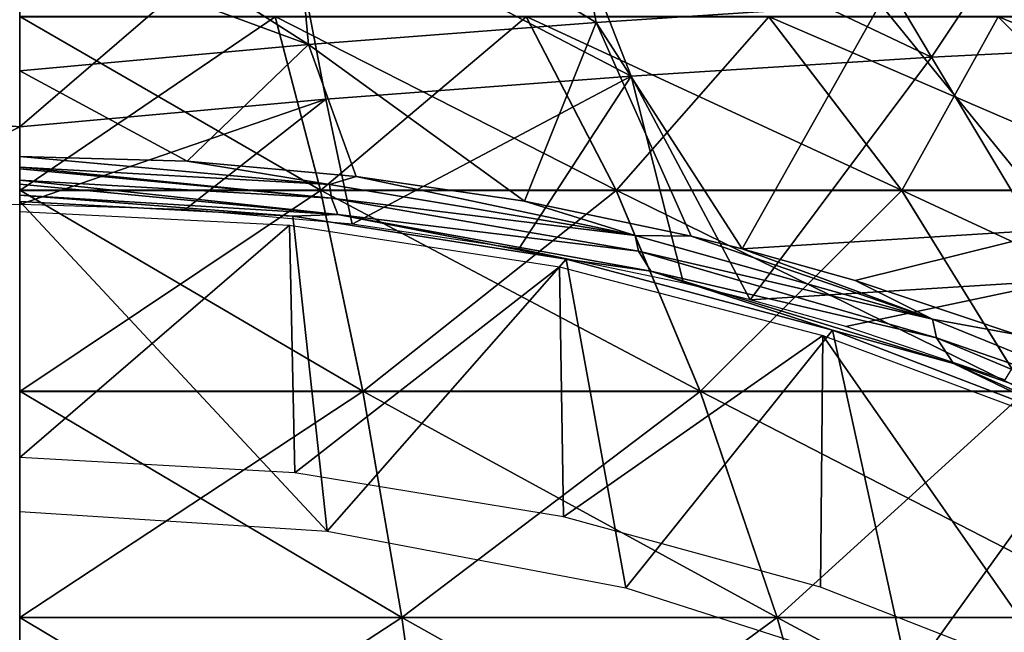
# Model space of a CAD drawing. Header units: millimetres. Extents: x -148 to 148, y -42 to 96.
# Tile 83 of 132: x 0 to 32, y 51 to 71. Entities that reach past the tile are written whole.
import ezdxf

# ---------------------------------------------------------------- set-up
doc = ezdxf.new("R2010")
doc.units = ezdxf.units.MM
doc.header["$LTSCALE"] = 127.314815
for name, color, linetype in [('126', 7, 'CONTINUOUS'), ('127', 7, 'CONTINUOUS'), ('164', 7, 'CONTINUOUS'), ('185', 7, 'CONTINUOUS'), ('186', 7, 'CONTINUOUS'), ('224', 7, 'CONTINUOUS'), ('225', 7, 'CONTINUOUS'), ('232', 7, 'CONTINUOUS')]:
    doc.layers.add(name, color=color, linetype=linetype)

msp = doc.modelspace()

# ---------------------------------------------------------------- linework, layer by layer
at = {"layer": '126', "color": 7, "linetype": 'Continuous'}
for points in [[(9.636, 65.425, -73.196), (0, 65.425, -73.827), (8.183, 70.984, -62.154), (9.636, 65.425, -73.196)], [(8.183, 70.984, -62.154), (0, 65.425, -73.827), (0, 70.984, -62.691), (8.183, 70.984, -62.154)], [(16.226, 70.984, -60.555), (9.636, 65.425, -73.196), (8.183, 70.984, -62.154), (16.226, 70.984, -60.555)], [(19.108, 65.425, -71.312), (9.636, 65.425, -73.196), (16.226, 70.984, -60.555), (19.108, 65.425, -71.312)], [(23.991, 70.984, -57.919), (19.108, 65.425, -71.312), (16.226, 70.984, -60.555), (23.991, 70.984, -57.919)], [(28.253, 65.425, -68.208), (19.108, 65.425, -71.312), (23.991, 70.984, -57.919), (28.253, 65.425, -68.208)], [(31.345, 70.984, -54.292), (28.253, 65.425, -68.208), (23.991, 70.984, -57.919), (31.345, 70.984, -54.292)], [(36.914, 65.425, -63.936), (28.253, 65.425, -68.208), (31.345, 70.984, -54.292), (36.914, 65.425, -63.936)], [(38.164, 70.984, -49.736), (36.914, 65.425, -63.936), (31.345, 70.984, -54.292), (38.164, 70.984, -49.736)], [(10.992, 58.991, -83.493), (0, 58.991, -84.213), (9.636, 65.425, -73.196), (10.992, 58.991, -83.493)], [(9.636, 65.425, -73.196), (0, 58.991, -84.213), (0, 65.425, -73.827), (9.636, 65.425, -73.196)], [(19.108, 65.425, -71.312), (10.992, 58.991, -83.493), (9.636, 65.425, -73.196), (19.108, 65.425, -71.312)], [(21.796, 58.991, -81.344), (10.992, 58.991, -83.493), (19.108, 65.425, -71.312), (21.796, 58.991, -81.344)], [(28.253, 65.425, -68.208), (21.796, 58.991, -81.344), (19.108, 65.425, -71.312), (28.253, 65.425, -68.208)], [(32.227, 58.991, -77.803), (21.796, 58.991, -81.344), (28.253, 65.425, -68.208), (32.227, 58.991, -77.803)], [(36.914, 65.425, -63.936), (32.227, 58.991, -77.803), (28.253, 65.425, -68.208), (36.914, 65.425, -63.936)], [(12.236, 51.745, -92.944), (0, 51.745, -93.746), (10.992, 58.991, -83.493), (12.236, 51.745, -92.944)], [(10.992, 58.991, -83.493), (0, 51.745, -93.746), (0, 58.991, -84.213), (10.992, 58.991, -83.493)], [(21.796, 58.991, -81.344), (12.236, 51.745, -92.944), (10.992, 58.991, -83.493), (21.796, 58.991, -81.344)], [(24.263, 51.745, -90.551), (12.236, 51.745, -92.944), (21.796, 58.991, -81.344), (24.263, 51.745, -90.551)], [(32.227, 58.991, -77.803), (24.263, 51.745, -90.551), (21.796, 58.991, -81.344), (32.227, 58.991, -77.803)], [(35.875, 51.745, -86.61), (24.263, 51.745, -90.551), (32.227, 58.991, -77.803), (35.875, 51.745, -86.61)], [(13.357, 43.759, -101.455), (0, 43.759, -102.33), (12.236, 51.745, -92.944), (13.357, 43.759, -101.455)], [(12.236, 51.745, -92.944), (0, 43.759, -102.33), (0, 51.745, -93.746), (12.236, 51.745, -92.944)], [(24.263, 51.745, -90.551), (13.357, 43.759, -101.455), (12.236, 51.745, -92.944), (24.263, 51.745, -90.551)], [(26.485, 43.759, -98.843), (13.357, 43.759, -101.455), (24.263, 51.745, -90.551), (26.485, 43.759, -98.843)], [(35.875, 51.745, -86.61), (26.485, 43.759, -98.843), (24.263, 51.745, -90.551), (35.875, 51.745, -86.61)], [(39.16, 43.759, -94.541), (26.485, 43.759, -98.843), (35.875, 51.745, -86.61), (39.16, 43.759, -94.541)]]:
    msp.add_3dface(points, dxfattribs=at)
at = {"layer": '127', "color": 7, "linetype": 'Continuous'}
for points in [[(0, 70.997, 62.662), (9.634, 65.437, 73.174), (8.179, 70.997, 62.126), (0, 70.997, 62.662)], [(0, 65.437, 73.805), (9.634, 65.437, 73.174), (0, 70.997, 62.662), (0, 65.437, 73.805)], [(8.179, 70.997, 62.126), (19.102, 65.437, 71.29), (16.218, 70.997, 60.527), (8.179, 70.997, 62.126)], [(9.634, 65.437, 73.174), (19.102, 65.437, 71.29), (8.179, 70.997, 62.126), (9.634, 65.437, 73.174)], [(19.102, 65.437, 71.29), (28.244, 65.437, 68.187), (16.218, 70.997, 60.527), (19.102, 65.437, 71.29)], [(16.218, 70.997, 60.527), (28.244, 65.437, 68.187), (23.98, 70.997, 57.892), (16.218, 70.997, 60.527)], [(28.244, 65.437, 68.187), (36.903, 65.437, 63.917), (23.98, 70.997, 57.892), (28.244, 65.437, 68.187)], [(23.98, 70.997, 57.892), (36.903, 65.437, 63.917), (31.331, 70.997, 54.267), (23.98, 70.997, 57.892)], [(31.331, 70.997, 54.267), (44.93, 65.437, 58.554), (38.146, 70.997, 49.713), (31.331, 70.997, 54.267)], [(36.903, 65.437, 63.917), (44.93, 65.437, 58.554), (31.331, 70.997, 54.267), (36.903, 65.437, 63.917)], [(0, 65.437, 73.805), (10.99, 59, 83.479), (9.634, 65.437, 73.174), (0, 65.437, 73.805)], [(0, 59, 84.199), (10.99, 59, 83.479), (0, 65.437, 73.805), (0, 59, 84.199)], [(9.634, 65.437, 73.174), (21.792, 59, 81.33), (19.102, 65.437, 71.29), (9.634, 65.437, 73.174)], [(10.99, 59, 83.479), (21.792, 59, 81.33), (9.634, 65.437, 73.174), (10.99, 59, 83.479)], [(21.792, 59, 81.33), (32.222, 59, 77.79), (19.102, 65.437, 71.29), (21.792, 59, 81.33)], [(19.102, 65.437, 71.29), (32.222, 59, 77.79), (28.244, 65.437, 68.187), (19.102, 65.437, 71.29)], [(32.222, 59, 77.79), (42.1, 59, 72.918), (28.244, 65.437, 68.187), (32.222, 59, 77.79)], [(28.244, 65.437, 68.187), (42.1, 59, 72.918), (36.903, 65.437, 63.917), (28.244, 65.437, 68.187)], [(0, 51.751, 93.738), (12.235, 51.751, 92.936), (0, 59, 84.199), (0, 51.751, 93.738)], [(0, 59, 84.199), (12.235, 51.751, 92.936), (10.99, 59, 83.479), (0, 59, 84.199)], [(12.235, 51.751, 92.936), (24.261, 51.751, 90.544), (10.99, 59, 83.479), (12.235, 51.751, 92.936)], [(10.99, 59, 83.479), (24.261, 51.751, 90.544), (21.792, 59, 81.33), (10.99, 59, 83.479)], [(24.261, 51.751, 90.544), (35.872, 51.751, 86.603), (21.792, 59, 81.33), (24.261, 51.751, 90.544)], [(21.792, 59, 81.33), (35.872, 51.751, 86.603), (32.222, 59, 77.79), (21.792, 59, 81.33)], [(0, 43.764, 102.326), (13.356, 43.764, 101.45), (0, 51.751, 93.738), (0, 43.764, 102.326)], [(0, 51.751, 93.738), (13.356, 43.764, 101.45), (12.235, 51.751, 92.936), (0, 51.751, 93.738)], [(13.356, 43.764, 101.45), (26.484, 43.764, 98.839), (12.235, 51.751, 92.936), (13.356, 43.764, 101.45)], [(12.235, 51.751, 92.936), (26.484, 43.764, 98.839), (24.261, 51.751, 90.544), (12.235, 51.751, 92.936)], [(26.484, 43.764, 98.839), (39.158, 43.764, 94.537), (24.261, 51.751, 90.544), (26.484, 43.764, 98.839)], [(24.261, 51.751, 90.544), (39.158, 43.764, 94.537), (35.872, 51.751, 86.603), (24.261, 51.751, 90.544)]]:
    msp.add_3dface(points, dxfattribs=at)
at = {"layer": '164', "color": 40, "linetype": 'Continuous', "true_color": 0xfaa000}
for points in [[(8.636, 76.76, 78.754), (18.465, 70.805, 87.465), (17.225, 77.382, 76.133), (8.636, 76.76, 78.754)], [(18.465, 70.805, 87.465), (27.559, 71.399, 84.115), (17.225, 77.382, 76.133), (18.465, 70.805, 87.465)], [(0, 76.009, 80.627), (9.248, 70.098, 90.018), (8.636, 76.76, 78.754), (0, 76.009, 80.627)], [(9.248, 70.098, 90.018), (18.465, 70.805, 87.465), (8.636, 76.76, 78.754), (9.248, 70.098, 90.018)], [(0, 76.009, 80.627), (0, 73.504, 85.029), (9.248, 70.098, 90.018), (0, 76.009, 80.627)], [(0, 73.504, 85.029), (0, 69.255, 91.781), (9.248, 70.098, 90.018), (0, 73.504, 85.029)], [(27.559, 71.399, 84.115), (33.419, 64.197, 93.082), (36.442, 71.879, 79.999), (27.559, 71.399, 84.115)], [(18.465, 70.805, 87.465), (23.144, 63.557, 96.935), (27.559, 71.399, 84.115), (18.465, 70.805, 87.465)], [(23.144, 63.557, 96.935), (33.419, 64.197, 93.082), (27.559, 71.399, 84.115), (23.144, 63.557, 96.935)], [(9.248, 70.098, 90.018), (16.17, 65.078, 96.313), (18.465, 70.805, 87.465), (9.248, 70.098, 90.018)], [(16.17, 65.078, 96.313), (21.505, 63.965, 96.769), (18.465, 70.805, 87.465), (16.17, 65.078, 96.313)], [(21.505, 63.965, 96.769), (23.144, 63.557, 96.935), (18.465, 70.805, 87.465), (21.505, 63.965, 96.769)], [(0, 69.255, 91.781), (5.368, 66.359, 95.791), (9.248, 70.098, 90.018), (0, 69.255, 91.781)], [(5.368, 66.359, 95.791), (10.776, 65.878, 95.987), (9.248, 70.098, 90.018), (5.368, 66.359, 95.791)], [(10.776, 65.878, 95.987), (16.17, 65.078, 96.313), (9.248, 70.098, 90.018), (10.776, 65.878, 95.987)], [(0, 69.255, 91.781), (0, 66.518, 95.727), (5.368, 66.359, 95.791), (0, 69.255, 91.781)], [(23.144, 63.557, 96.935), (26.759, 62.543, 97.349), (33.419, 64.197, 93.082), (23.144, 63.557, 96.935)], [(26.759, 62.543, 97.349), (31.912, 60.816, 98.049), (33.419, 64.197, 93.082), (26.759, 62.543, 97.349)]]:
    msp.add_3dface(points, dxfattribs=at)
at = {"layer": '185', "color": 40, "linetype": 'Continuous', "true_color": 0xfaa000}
for points in [[(0, 74.089, 79.969), (-9.813, 68.329, 89.002), (-8.57, 74.818, 78.149), (0, 74.089, 79.969)], [(0, 71.778, 84.019), (-9.813, 68.329, 89.002), (0, 74.089, 79.969), (0, 71.778, 84.019)], [(0, 67.46, 90.866), (-9.813, 68.329, 89.002), (0, 71.778, 84.019), (0, 67.46, 90.866)], [(0, 67.46, 90.866), (-5.303, 64.818, 94.51), (-9.813, 68.329, 89.002), (0, 67.46, 90.866)], [(0, 64.975, 94.447), (-5.303, 64.818, 94.51), (0, 67.46, 90.866), (0, 64.975, 94.447)]]:
    msp.add_3dface(points, dxfattribs=at)
at = {"layer": '186', "color": 40, "linetype": 'Continuous', "true_color": 0xfaa000}
for points in [[(33.648, 76.357, 68.095), (29.209, 69.692, 82.476), (25.483, 75.96, 72.171), (33.648, 76.357, 68.095)], [(38.577, 70.169, 77.911), (29.209, 69.692, 82.476), (33.648, 76.357, 68.095), (38.577, 70.169, 77.911)], [(25.483, 75.96, 72.171), (29.209, 69.692, 82.476), (17.093, 75.451, 75.524), (25.483, 75.96, 72.171)], [(17.093, 75.451, 75.524), (19.584, 69.084, 86.178), (8.567, 74.833, 78.12), (17.093, 75.451, 75.524)], [(29.209, 69.692, 82.476), (19.584, 69.084, 86.178), (17.093, 75.451, 75.524), (29.209, 69.692, 82.476)], [(9.81, 68.347, 88.974), (0, 67.46, 90.866), (8.567, 74.833, 78.12), (9.81, 68.347, 88.974)], [(0, 67.46, 90.866), (0, 71.778, 84.019), (8.567, 74.833, 78.12), (0, 67.46, 90.866)], [(19.584, 69.084, 86.178), (9.81, 68.347, 88.974), (8.567, 74.833, 78.12), (19.584, 69.084, 86.178)], [(38.577, 70.169, 77.911), (33.489, 62.55, 91.852), (29.209, 69.692, 82.476), (38.577, 70.169, 77.911)], [(29.209, 69.692, 82.476), (23.394, 61.928, 95.679), (19.584, 69.084, 86.178), (29.209, 69.692, 82.476)], [(33.489, 62.55, 91.852), (23.394, 61.928, 95.679), (29.209, 69.692, 82.476), (33.489, 62.55, 91.852)], [(9.81, 68.347, 88.974), (19.584, 69.084, 86.178), (10.65, 64.345, 94.701), (9.81, 68.347, 88.974)], [(10.65, 64.345, 94.701), (19.584, 69.084, 86.178), (15.986, 63.558, 95.019), (10.65, 64.345, 94.701)], [(15.986, 63.558, 95.019), (19.584, 69.084, 86.178), (21.263, 62.462, 95.463), (15.986, 63.558, 95.019)], [(19.584, 69.084, 86.178), (23.394, 61.928, 95.679), (21.263, 62.462, 95.463), (19.584, 69.084, 86.178)], [(0, 64.975, 94.447), (9.81, 68.347, 88.974), (5.303, 64.818, 94.51), (0, 64.975, 94.447)], [(0, 64.975, 94.447), (0, 67.46, 90.866), (9.81, 68.347, 88.974), (0, 64.975, 94.447)], [(5.303, 64.818, 94.51), (9.81, 68.347, 88.974), (10.65, 64.345, 94.701), (5.303, 64.818, 94.51)], [(23.394, 61.928, 95.679), (33.489, 62.55, 91.852), (26.458, 61.064, 96.028), (23.394, 61.928, 95.679)], [(26.458, 61.064, 96.028), (33.489, 62.55, 91.852), (31.556, 59.365, 96.71), (26.458, 61.064, 96.028)]]:
    msp.add_3dface(points, dxfattribs=at)
at = {"layer": '224', "color": 40, "linetype": 'Continuous', "true_color": 0xfaa000}
for points in [[(9.844, 54.516, 97.663), (0, 65.069, 96.551), (0, 55.142, 97.42), (9.844, 54.516, 97.663)], [(8.753, 64.608, 96.74), (0, 65.069, 96.551), (9.844, 54.516, 97.663), (8.753, 64.608, 96.74)], [(17.502, 63.227, 97.31), (8.753, 64.608, 96.74), (9.844, 54.516, 97.663), (17.502, 63.227, 97.31)], [(19.409, 52.7, 98.372), (17.502, 63.227, 97.31), (9.844, 54.516, 97.663), (19.409, 52.7, 98.372)], [(26.035, 60.951, 98.246), (17.502, 63.227, 97.31), (19.409, 52.7, 98.372), (26.035, 60.951, 98.246)], [(28.477, 49.801, 99.495), (26.035, 60.951, 98.246), (19.409, 52.7, 98.372), (28.477, 49.801, 99.495)], [(34.245, 57.801, 99.526), (26.035, 60.951, 98.246), (28.477, 49.801, 99.495), (34.245, 57.801, 99.526)], [(37.066, 45.837, 101), (34.245, 57.801, 99.526), (28.477, 49.801, 99.495), (37.066, 45.837, 101)]]:
    msp.add_3dface(points, dxfattribs=at)
at = {"layer": '225', "color": 40, "linetype": 'Continuous', "true_color": 0xfaa000}
for points in [[(8.642, 64.313, 94.754), (0, 56.869, 95.261), (0, 64.757, 94.571), (8.642, 64.313, 94.754)], [(8.812, 56.384, 95.453), (0, 56.869, 95.261), (8.642, 64.313, 94.754), (8.812, 56.384, 95.453)], [(17.289, 62.981, 95.305), (8.812, 56.384, 95.453), (8.642, 64.313, 94.754), (17.289, 62.981, 95.305)], [(17.421, 54.975, 96.016), (8.812, 56.384, 95.453), (17.289, 62.981, 95.305), (17.421, 54.975, 96.016)], [(25.729, 60.786, 96.21), (17.421, 54.975, 96.016), (17.289, 62.981, 95.305), (25.729, 60.786, 96.21)], [(25.647, 52.723, 96.911), (17.421, 54.975, 96.016), (25.729, 60.786, 96.21), (25.647, 52.723, 96.911)], [(33.49, 49.663, 98.114), (25.647, 52.723, 96.911), (25.729, 60.786, 96.21), (33.49, 49.663, 98.114)], [(33.86, 57.749, 97.45), (33.49, 49.663, 98.114), (25.729, 60.786, 96.21), (33.86, 57.749, 97.45)]]:
    msp.add_3dface(points, dxfattribs=at)
at = {"layer": '232', "color": 40, "linetype": 'Continuous', "true_color": 0xfaa000}
for points in [[(9.928, 65.621, 96.324), (0, 66.518, 95.727), (0, 66.176, 96.094), (9.928, 65.621, 96.324)], [(5.368, 66.359, 95.791), (0, 66.518, 95.727), (9.928, 65.621, 96.324), (5.368, 66.359, 95.791)], [(10.776, 65.878, 95.987), (5.368, 66.359, 95.791), (9.928, 65.621, 96.324), (10.776, 65.878, 95.987)], [(9.928, 65.621, 96.324), (0, 66.176, 96.094), (9.986, 65.177, 96.606), (9.928, 65.621, 96.324)], [(9.986, 65.177, 96.606), (0, 66.176, 96.094), (0, 66.122, 96.138), (9.986, 65.177, 96.606)], [(0, 65.752, 96.366), (9.986, 65.177, 96.606), (0, 66.122, 96.138), (0, 65.752, 96.366)], [(10.195, 64.658, 96.778), (0, 65.752, 96.366), (0, 65.625, 96.421), (10.195, 64.658, 96.778)], [(9.986, 65.177, 96.606), (0, 65.752, 96.366), (10.195, 64.658, 96.778), (9.986, 65.177, 96.606)], [(0, 65.273, 96.523), (10.195, 64.658, 96.778), (0, 65.625, 96.421), (0, 65.273, 96.523)], [(19.716, 63.986, 97.006), (10.776, 65.878, 95.987), (9.928, 65.621, 96.324), (19.716, 63.986, 97.006)], [(19.716, 63.986, 97.006), (9.928, 65.621, 96.324), (9.986, 65.177, 96.606), (19.716, 63.986, 97.006)], [(16.17, 65.078, 96.313), (10.776, 65.878, 95.987), (19.716, 63.986, 97.006), (16.17, 65.078, 96.313)], [(8.753, 64.608, 96.74), (10.195, 64.658, 96.778), (0, 65.273, 96.523), (8.753, 64.608, 96.74)], [(0, 65.069, 96.551), (8.753, 64.608, 96.74), (0, 65.273, 96.523), (0, 65.069, 96.551)], [(19.822, 63.482, 97.317), (19.716, 63.986, 97.006), (9.986, 65.177, 96.606), (19.822, 63.482, 97.317)], [(19.822, 63.482, 97.317), (9.986, 65.177, 96.606), (10.195, 64.658, 96.778), (19.822, 63.482, 97.317)], [(21.505, 63.965, 96.769), (16.17, 65.078, 96.313), (19.716, 63.986, 97.006), (21.505, 63.965, 96.769)], [(8.753, 64.608, 96.74), (17.502, 63.227, 97.31), (10.195, 64.658, 96.778), (8.753, 64.608, 96.74)], [(17.502, 63.227, 97.31), (20.22, 62.846, 97.532), (10.195, 64.658, 96.778), (17.502, 63.227, 97.31)], [(20.22, 62.846, 97.532), (19.822, 63.482, 97.317), (10.195, 64.658, 96.778), (20.22, 62.846, 97.532)], [(29.236, 61.305, 98.12), (21.505, 63.965, 96.769), (19.716, 63.986, 97.006), (29.236, 61.305, 98.12)], [(29.236, 61.305, 98.12), (19.716, 63.986, 97.006), (19.822, 63.482, 97.317), (29.236, 61.305, 98.12)], [(23.144, 63.557, 96.935), (21.505, 63.965, 96.769), (29.236, 61.305, 98.12), (23.144, 63.557, 96.935)], [(29.364, 60.707, 98.477), (29.236, 61.305, 98.12), (19.822, 63.482, 97.317), (29.364, 60.707, 98.477)], [(29.364, 60.707, 98.477), (19.822, 63.482, 97.317), (20.22, 62.846, 97.532), (29.364, 60.707, 98.477)], [(26.759, 62.543, 97.349), (23.144, 63.557, 96.935), (29.236, 61.305, 98.12), (26.759, 62.543, 97.349)], [(17.502, 63.227, 97.31), (26.035, 60.951, 98.246), (20.22, 62.846, 97.532), (17.502, 63.227, 97.31)], [(26.035, 60.951, 98.246), (29.911, 59.881, 98.76), (20.22, 62.846, 97.532), (26.035, 60.951, 98.246)], [(29.911, 59.881, 98.76), (29.364, 60.707, 98.477), (20.22, 62.846, 97.532), (29.911, 59.881, 98.76)], [(31.912, 60.816, 98.049), (26.759, 62.543, 97.349), (29.236, 61.305, 98.12), (31.912, 60.816, 98.049)], [(38.358, 57.605, 99.638), (29.236, 61.305, 98.12), (29.364, 60.707, 98.477), (38.358, 57.605, 99.638)], [(38.358, 57.605, 99.638), (31.912, 60.816, 98.049), (29.236, 61.305, 98.12), (38.358, 57.605, 99.638)], [(26.035, 60.951, 98.246), (34.245, 57.801, 99.526), (29.911, 59.881, 98.76), (26.035, 60.951, 98.246)], [(38.474, 56.88, 100.053), (38.358, 57.605, 99.638), (29.364, 60.707, 98.477), (38.474, 56.88, 100.053)], [(38.474, 56.88, 100.053), (29.364, 60.707, 98.477), (29.911, 59.881, 98.76), (38.474, 56.88, 100.053)], [(34.245, 57.801, 99.526), (39.111, 55.802, 100.422), (29.911, 59.881, 98.76), (34.245, 57.801, 99.526)], [(39.111, 55.802, 100.422), (38.474, 56.88, 100.053), (29.911, 59.881, 98.76), (39.111, 55.802, 100.422)]]:
    msp.add_3dface(points, dxfattribs=at)

doc.saveas('drawing.dxf')
